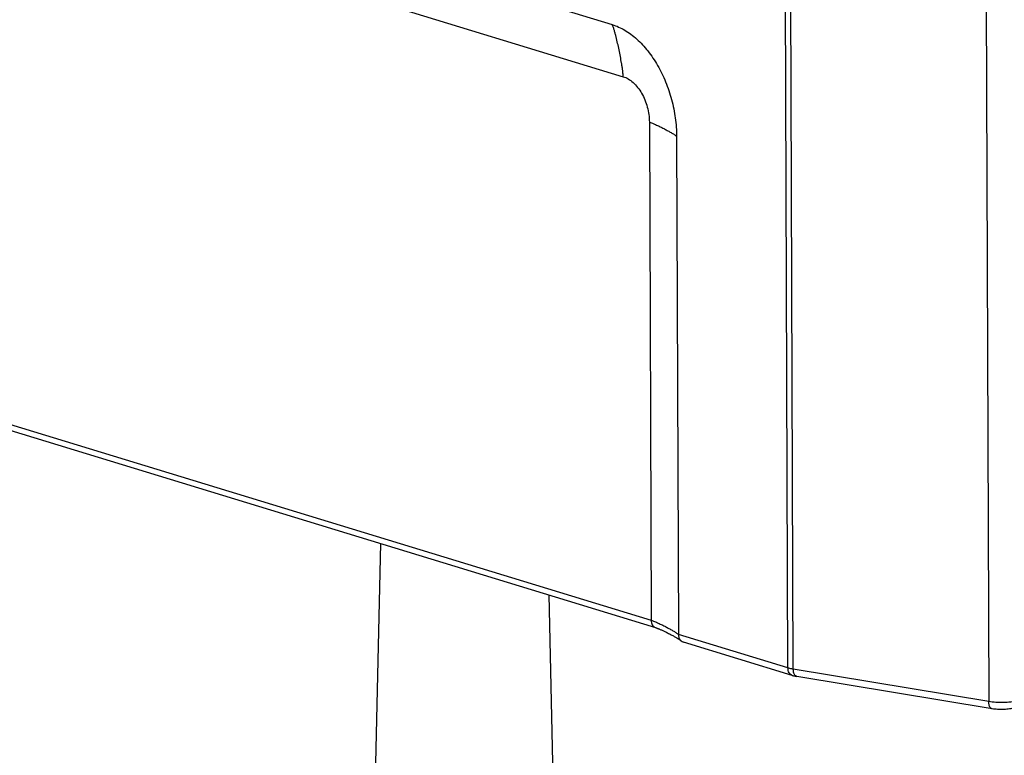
# Model space of a CAD drawing. Header units: millimetres. Extents: x 87 to 484, y 102 to 397.
# Tile 25 of 37: x 396 to 417, y 267 to 282. Entities that reach past the tile are written whole.
import ezdxf

# ---------------------------------------------------------------- set-up
doc = ezdxf.new("R2010")
doc.units = ezdxf.units.MM
doc.header["$LTSCALE"] = 32.67
doc.layers.add('00_COMPONENTS', color=7, linetype='CONTINUOUS')

msp = doc.modelspace()

# ---------------------------------------------------------------- linework, layer by layer
at = {"layer": '00_COMPONENTS'}
for p, q in [((391.318, 287.384), (408.634, 282.088)), ((391.546, 286.298), (408.862, 281.002)), ((412.292, 268.68), (412.235, 284.584)), ((412.404, 268.655), (412.346, 284.547)), ((416.42, 282.552), (416.473, 267.979)), ((409.406, 280.056), (409.443, 269.676)), ((409.973, 279.758), (410.01, 269.378)), ((391.045, 275.303), (409.443, 269.676)), ((391.134, 275.149), (409.534, 269.522)), ((403.81, 271.272), (403.682, 265.867)), ((407.313, 270.201), (407.733, 250.916)), ((409.534, 269.522), (409.534, 269.522)), ((409.609, 269.494), (409.621, 269.489)), ((409.621, 269.489), (409.634, 269.483)), ((409.634, 269.483), (409.647, 269.478)), ((409.647, 269.478), (409.66, 269.472)), ((409.66, 269.472), (409.673, 269.466)), ((409.673, 269.466), (409.686, 269.46)), ((409.686, 269.46), (409.7, 269.453)), ((409.7, 269.453), (409.713, 269.447)), ((409.713, 269.447), (409.727, 269.441)), ((409.727, 269.441), (409.747, 269.431)), ((409.747, 269.431), (409.767, 269.421)), ((409.767, 269.421), (409.787, 269.411)), ((409.787, 269.411), (409.806, 269.401)), ((409.806, 269.401), (409.825, 269.392)), ((409.825, 269.392), (409.843, 269.382)), ((409.843, 269.382), (409.86, 269.373)), ((409.86, 269.373), (409.876, 269.364)), ((409.876, 269.364), (409.892, 269.356)), ((409.892, 269.356), (409.908, 269.347)), ((409.908, 269.347), (409.922, 269.339)), ((409.922, 269.339), (409.937, 269.331)), ((409.937, 269.331), (409.95, 269.324)), ((409.95, 269.324), (409.963, 269.316)), ((409.963, 269.316), (409.971, 269.311)), ((409.971, 269.311), (409.979, 269.307)), ((409.979, 269.307), (409.987, 269.302)), ((409.987, 269.302), (409.995, 269.297)), ((409.995, 269.297), (410.002, 269.293)), ((410.002, 269.293), (410.009, 269.289)), ((410.009, 269.289), (410.015, 269.285)), ((412.292, 268.68), (410.01, 269.378)), ((410.015, 269.285), (410.022, 269.281)), ((410.022, 269.281), (410.027, 269.277)), ((412.383, 268.526), (410.12, 269.218)), ((416.473, 267.979), (412.404, 268.655)), ((416.545, 267.829), (412.476, 268.505))]:
    msp.add_line(p, q, dxfattribs=at)
for points in [[(409.534, 269.522), (409.536, 269.521), (409.541, 269.52), (409.546, 269.518), (409.551, 269.516), (409.557, 269.514), (409.562, 269.512), (409.568, 269.51), (409.574, 269.508), (409.579, 269.506), (409.585, 269.503), (409.591, 269.501), (409.597, 269.499), (409.603, 269.496), (409.609, 269.494)], [(410.027, 269.277), (410.033, 269.273), (410.036, 269.271), (410.038, 269.27), (410.041, 269.268), (410.043, 269.266), (410.045, 269.265), (410.047, 269.263), (410.049, 269.262), (410.051, 269.26), (410.053, 269.259), (410.055, 269.258), (410.056, 269.257), (410.057, 269.256), (410.058, 269.255), (410.059, 269.255)]]:
    msp.add_lwpolyline(points, dxfattribs=at)
for points, knots in [([(408.862, 281.002), (408.862, 281.015), (408.86, 281.039), (408.856, 281.088), (408.849, 281.147), (408.839, 281.217), (408.824, 281.31), (408.803, 281.425), (408.776, 281.561), (408.746, 281.696), (408.72, 281.808), (408.697, 281.896), (408.678, 281.961), (408.662, 282.015), (408.647, 282.057), (408.638, 282.078), (408.634, 282.088)], [0, 0, 0, 0, 0.033447, 0.066181, 0.130702, 0.194536, 0.257946, 0.383889, 0.508949, 0.633248, 0.756764, 0.818178, 0.879296, 0.940001, 0.970125, 1, 1, 1, 1]), ([(408.634, 282.088), (408.724, 282.06), (408.907, 281.976), (409.157, 281.787), (409.387, 281.537), (409.588, 281.236), (409.753, 280.895), (409.877, 280.527), (409.953, 280.145), (409.972, 279.886), (409.973, 279.758)], [0, 0, 0, 0, 0.100156, 0.20975, 0.328912, 0.456443, 0.5902, 0.727427, 0.865061, 1, 1, 1, 1]), ([(408.862, 281.002), (408.899, 280.991), (408.973, 280.957), (409.074, 280.88), (409.168, 280.779), (409.249, 280.656), (409.316, 280.518), (409.383, 280.319), (409.405, 280.161), (409.406, 280.056)], [0, 0, 0, 0, 0.100213, 0.209867, 0.329095, 0.456698, 0.590529, 0.727833, 1, 1, 1, 1]), ([(409.406, 280.056), (409.422, 280.051), (409.452, 280.04), (409.509, 280.016), (409.575, 279.987), (409.65, 279.95), (409.723, 279.913), (409.781, 279.881), (409.826, 279.856), (409.859, 279.837), (409.891, 279.818), (409.921, 279.799), (409.944, 279.782), (409.962, 279.769), (409.969, 279.762), (409.973, 279.758)], [0, 0, 0, 0, 0.078209, 0.150076, 0.286304, 0.416799, 0.543197, 0.665914, 0.72584, 0.78467, 0.84222, 0.898113, 0.951544, 0.976744, 1, 1, 1, 1]), ([(409.443, 269.676), (409.459, 269.671), (409.49, 269.66), (409.546, 269.636), (409.612, 269.606), (409.688, 269.57), (409.761, 269.532), (409.819, 269.501), (409.864, 269.476), (409.897, 269.457), (409.928, 269.438), (409.958, 269.418), (409.982, 269.402), (409.999, 269.389), (410.007, 269.382), (410.01, 269.378)], [0, 0, 0, 0, 0.078209, 0.150076, 0.286304, 0.416799, 0.543197, 0.665914, 0.72584, 0.78467, 0.84222, 0.898113, 0.951544, 0.976744, 1, 1, 1, 1]), ([(409.443, 269.676), (409.443, 269.658), (409.447, 269.623), (409.465, 269.576), (409.495, 269.54), (409.521, 269.526), (409.534, 269.522)], [0, 0, 0, 0, 0.283331, 0.543286, 0.779394, 1, 1, 1, 1]), ([(410.01, 269.378), (410.01, 269.355), (410.018, 269.31), (410.043, 269.271), (410.059, 269.255)], [0, 0, 0, 0, 0.515287, 1, 1, 1, 1]), ([(410.059, 269.255), (410.067, 269.247), (410.086, 269.232), (410.108, 269.222), (410.12, 269.218)], [0, 0, 0, 0, 0.502308, 1, 1, 1, 1]), ([(412.383, 268.526), (412.37, 268.53), (412.344, 268.545), (412.314, 268.581), (412.296, 268.627), (412.293, 268.662), (412.292, 268.68)], [0, 0, 0, 0, 0.220606, 0.456715, 0.716669, 1, 1, 1, 1]), ([(412.404, 268.655), (412.394, 268.656), (412.356, 268.663), (412.319, 268.672), (412.292, 268.68)], [0, 0, 0, 0, 0.269594, 1, 1, 1, 1]), ([(412.476, 268.505), (412.471, 268.506), (412.46, 268.509), (412.443, 268.521), (412.427, 268.543), (412.414, 268.574), (412.406, 268.613), (412.404, 268.64), (412.404, 268.655)], [0, 0, 0, 0, 0.088743, 0.183388, 0.345179, 0.536654, 0.756842, 1, 1, 1, 1]), ([(412.383, 268.526), (412.391, 268.524), (412.421, 268.515), (412.452, 268.509), (412.476, 268.505)], [0, 0, 0, 0, 0.241479, 1, 1, 1, 1]), ([(417.068, 267.995), (417.024, 267.984), (416.928, 267.968), (416.778, 267.958), (416.624, 267.96), (416.522, 267.971), (416.473, 267.979)], [0, 0, 0, 0, 0.227923, 0.486667, 0.752299, 1, 1, 1, 1]), ([(416.545, 267.829), (416.54, 267.83), (416.529, 267.833), (416.512, 267.845), (416.496, 267.867), (416.483, 267.899), (416.475, 267.937), (416.473, 267.964), (416.473, 267.979)], [0, 0, 0, 0, 0.088743, 0.183388, 0.345179, 0.536654, 0.756842, 1, 1, 1, 1]), ([(416.983, 267.842), (416.949, 267.834), (416.878, 267.821), (416.768, 267.813), (416.655, 267.815), (416.581, 267.823), (416.545, 267.829)], [0, 0, 0, 0, 0.236283, 0.491548, 0.751722, 1, 1, 1, 1])]:
    msp.add_open_spline(points, degree=3, knots=knots, dxfattribs=at)

doc.saveas('drawing.dxf')
